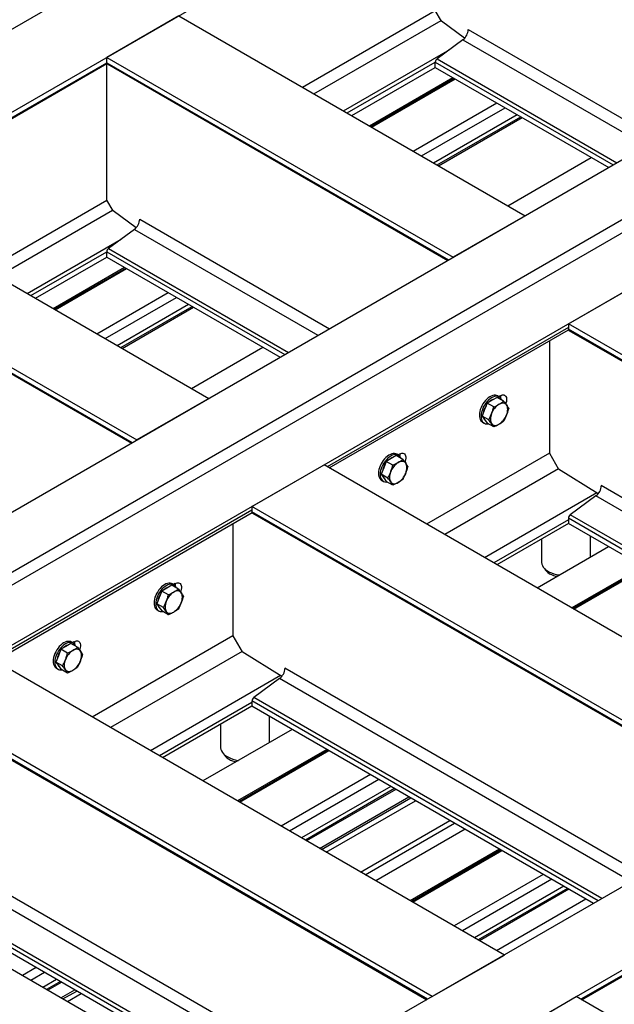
# Model space of a CAD drawing. Header units: millimetres. Extents: x 0 to 25230, y 0 to 17820.
# Tile 56 of 244: x 6201 to 6930, y 11062 to 12270. Entities that reach past the tile are written whole.
import ezdxf

# ---------------------------------------------------------------- set-up
doc = ezdxf.new("R2010")
doc.units = ezdxf.units.MM
doc.linetypes.add('SLD-Sólida', pattern=[0])
doc.layers.add('REFERÊNCIAS', color=9, linetype='SLD-Sólida')

msp = doc.modelspace()

# ---------------------------------------------------------------- linework, layer by layer
at = {"layer": 'REFERÊNCIAS', "linetype": 'SLD-Sólida', "lineweight": 25, "ltscale": 30}
for p, q in [((4785.6, 11447.6), (9339.4, 14076.4)), ((4874, 11396.6), (9427.8, 14025.4)), ((5298.9, 11151.3), (9852.7, 13780.1)), ((5362.6, 11114.5), (9916.3, 13743.4)), ((9930.5, 13735.2), (5376.7, 11106.4)), ((9994.1, 13698.5), (5440.4, 11069.6)), ((10625.5, 13334), (6071.7, 10705.1)), ((10713.9, 13283), (6160.1, 10654.1)), ((6396.1, 12275.2), (6307.7, 12224.2)), ((6396.1, 12275.2), (6821, 12029.9)), ((6547.8, 12187.6), (6710.7, 12281.7)), ((6718.3, 12268.6), (6710.7, 12281.7)), ((6561.9, 12179.5), (6717.8, 12269.5)), ((6746.7, 12247.8), (6718.3, 12268.6)), ((6751.1, 12258.4), (6983.9, 12124)), ((6744.5, 12245.9), (6712.9, 12222.5)), ((6744.5, 12245.9), (6969.8, 12115.8)), ((6598, 12158.7), (6728.4, 12233.9)), ((6013.5, 12047.9), (6307.7, 12217.7)), ((6014.5, 12047.3), (6307.9, 12216.7)), ((6307.7, 12217.7), (6307.7, 12224.2)), ((6307.7, 12224.2), (6732.6, 11978.9)), ((6307.7, 12217.7), (6727, 11975.7)), ((6307.7, 12049), (6307.7, 12216.5)), ((6308.4, 12216.1), (6726, 11975.1)), ((6602.7, 12156), (6710.7, 12218.4)), ((6710.7, 12211.9), (6710.7, 12218.4)), ((6710.7, 12218.4), (6929.1, 12092.3)), ((6712.9, 12222.5), (6933.7, 12095)), ((6608.2, 12152.7), (6710.7, 12211.9)), ((6710.7, 12211.9), (6923.5, 12089.1)), ((6629.9, 12140.2), (6732.4, 12199.4)), ((6631.6, 12139.3), (6734.1, 12198.5)), ((6632.6, 12138.7), (6735.1, 12197.9)), ((6683.6, 12109.3), (6786.1, 12168.4)), ((6693.9, 12103.3), (6796.4, 12162.5)), ((6708.6, 12094.8), (6811.1, 12154)), ((6713.2, 12092.2), (6815.7, 12151.3)), ((6714.8, 12091.2), (6817.3, 12150.4)), ((6799.6, 12042.2), (6902.1, 12101.4)), ((6007.9, 12051.1), (6432.8, 11805.8)), ((6159.6, 11963.5), (6307.7, 12049)), ((6315.3, 12035.9), (6307.7, 12049)), ((6173.7, 11955.4), (6314.8, 12036.8)), ((6343.6, 12015.1), (6315.3, 12035.9)), ((6348.1, 12025.7), (6580.9, 11891.3)), ((6821, 12029.9), (6732.6, 11978.9)), ((6341.5, 12013.2), (6309.9, 11989.8)), ((6341.5, 12013.2), (6566.7, 11883.2)), ((5919.5, 12000.1), (6344.4, 11754.8)), ((6209.8, 11934.6), (6325.3, 12001.2)), ((5919.5, 11993.6), (6338.8, 11751.6)), ((5920.2, 11992), (6337.8, 11751)), ((6214.5, 11931.9), (6307.7, 11985.7)), ((6307.7, 11979.2), (6307.7, 11985.7)), ((6307.7, 11985.7), (6526, 11859.7)), ((6309.9, 11989.8), (6530.7, 11862.3)), ((6220, 11928.6), (6307.7, 11979.2)), ((6307.7, 11979.2), (6520.4, 11856.4)), ((6241.7, 11916.1), (6329.4, 11966.7)), ((6243.4, 11915.2), (6331, 11965.8)), ((6244.4, 11914.6), (6332, 11965.2)), ((6874, 11897.3), (6962.4, 11948.3)), ((6295.4, 11885.2), (6383, 11935.8)), ((6305.7, 11879.2), (6393.3, 11929.8)), ((6320.4, 11870.7), (6408, 11921.3)), ((6325, 11868.1), (6412.6, 11918.7)), ((6326.6, 11867.1), (6414.2, 11917.7)), ((6874, 11892.7), (6578.1, 11721.9)), ((6580.5, 11720.6), (6874.1, 11890.1)), ((6874, 11897.3), (6874, 11890.8)), ((7505.4, 11532.8), (6874, 11897.3)), ((7499.8, 11529.6), (6874, 11890.8)), ((6874.7, 11889.2), (7498.8, 11529)), ((6850.7, 11876.6), (6850.7, 11738.5)), ((6411.4, 11818.1), (6499.1, 11868.7)), ((6432.8, 11805.8), (6344.4, 11754.8)), ((6780.4, 11803.5), (6774.3, 11800)), ((6786.5, 11807), (6780.4, 11803.5)), ((6794.6, 11802.4), (6786.5, 11807)), ((6789.2, 11807.5), (6787.1, 11808.8)), ((6790.6, 11809.1), (6788.6, 11807.9)), ((6791.3, 11808.7), (6791.3, 11808.7)), ((6771.2, 11792.1), (6768.2, 11784.2)), ((6774.3, 11800), (6771.2, 11792.1)), ((6782.4, 11795.3), (6774.3, 11800)), ((6776.3, 11779.5), (6768.2, 11784.2)), ((6768.2, 11784.2), (6771.2, 11779.8)), ((6771.2, 11779.8), (6774.3, 11775.5)), ((6768.6, 11776.7), (6770.7, 11775.5)), ((6782.4, 11770.8), (6774.3, 11775.5)), ((6656.7, 11732.1), (6650.5, 11728.5)), ((6662.8, 11735.6), (6656.7, 11732.1)), ((6670.9, 11730.9), (6662.8, 11735.6)), ((6665.5, 11736.1), (6663.4, 11737.3)), ((6666.8, 11737.6), (6664.8, 11736.5)), ((6667.6, 11737.2), (6667.6, 11737.2)), ((6850.7, 11738.5), (6700.1, 11651.5)), ((6850.7, 11738.5), (6862.1, 11718.9)), ((6485.8, 11673.2), (6574.2, 11724.2)), ((7205.6, 11359.7), (6574.2, 11724.2)), ((6647.5, 11720.7), (6644.4, 11712.8)), ((6650.5, 11728.5), (6647.5, 11720.7)), ((6658.7, 11723.9), (6650.5, 11728.5)), ((6861.8, 11719.3), (6722.3, 11638.7)), ((6910.5, 11688.9), (6862.1, 11718.9)), ((6652.5, 11708.1), (6644.4, 11712.8)), ((6644.4, 11712.8), (6647.5, 11708.4)), ((6644.9, 11705.3), (6647, 11704.1)), ((6647.5, 11708.4), (6650.5, 11704)), ((6658.7, 11699.4), (6650.5, 11704)), ((7353.7, 11445.2), (6914.4, 11698.8)), ((6908.9, 11689.8), (6771.3, 11610.4)), ((6907.8, 11686.3), (6876.2, 11662.9)), ((7339.5, 11437), (6907.8, 11686.3)), ((6485.8, 11673.2), (6485.8, 11666.7)), ((7117.2, 11308.7), (6485.8, 11673.2)), ((6485.8, 11668.6), (6168, 11485.2)), ((6170.3, 11483.8), (6485.9, 11666)), ((7111.6, 11305.4), (6485.8, 11666.7)), ((6486.5, 11665.1), (7110.6, 11304.8)), ((6874, 11656.8), (6782.4, 11604)), ((6874, 11658.8), (6874, 11652.3)), ((7298.8, 11413.5), (6874, 11658.8)), ((7303.5, 11416.2), (6876.2, 11662.9)), ((6462.5, 11652.5), (6462.5, 11514.4)), ((6874, 11652.3), (6786.4, 11601.7)), ((7293.2, 11410.3), (6874, 11652.3)), ((6840.9, 11633.2), (6840.9, 11605.8)), ((6901.2, 11611), (6901.2, 11636.6)), ((6923.3, 11623.8), (6835.7, 11573.2)), ((6965.8, 11599.3), (6878.1, 11548.7)), ((6967.4, 11598.4), (6879.7, 11547.8)), ((6880.8, 11547.2), (6968.4, 11597.8)), ((6381.2, 11573.1), (6375.1, 11569.5)), ((6387.4, 11576.6), (6381.2, 11573.1)), ((6395.5, 11571.9), (6387.4, 11576.6)), ((6390.1, 11577.1), (6387.9, 11578.3)), ((6391.4, 11578.6), (6389.4, 11577.5)), ((6392.1, 11578.2), (6392.1, 11578.2)), ((6372.1, 11561.7), (6369, 11553.8)), ((6375.1, 11569.5), (6372.1, 11561.7)), ((6383.2, 11564.9), (6375.1, 11569.5)), ((6377.1, 11549.1), (6369, 11553.8)), ((6369, 11553.8), (6372.1, 11549.4)), ((6372.1, 11549.4), (6375.1, 11545.1)), ((6369.4, 11546.3), (6371.6, 11545.1)), ((6383.2, 11540.4), (6375.1, 11545.1)), ((6462.5, 11514.4), (6289.9, 11414.8)), ((6462.5, 11514.4), (6473.9, 11494.8)), ((6257.5, 11501.6), (6251.4, 11498.1)), ((6263.6, 11505.2), (6257.5, 11501.6)), ((6271.7, 11500.5), (6263.6, 11505.2)), ((6266.3, 11505.7), (6264.2, 11506.9)), ((6267.7, 11507.2), (6265.7, 11506)), ((6268.4, 11506.8), (6268.4, 11506.8)), ((6248.3, 11490.2), (6245.3, 11482.3)), ((6251.4, 11498.1), (6248.3, 11490.2)), ((6259.5, 11493.4), (6251.4, 11498.1)), ((6473.6, 11495.2), (6312.1, 11402)), ((6522.3, 11464.7), (6473.9, 11494.8)), ((6795.5, 11122.9), (6164.1, 11487.4)), ((6253.4, 11477.6), (6245.3, 11482.3)), ((6245.3, 11482.3), (6248.3, 11478)), ((6248.3, 11478), (6251.4, 11473.6)), ((6245.7, 11474.9), (6247.8, 11473.6)), ((6259.5, 11468.9), (6251.4, 11473.6)), ((6520.7, 11465.7), (6361.2, 11373.6)), ((6965.5, 11221.1), (6526.2, 11474.7)), ((6519.6, 11462.2), (6488, 11438.8)), ((6951.3, 11212.9), (6519.6, 11462.2)), ((6707.1, 11071.9), (6075.7, 11436.4)), ((6701.5, 11068.7), (6075.7, 11429.9)), ((6076.4, 11428.3), (6700.4, 11068.1)), ((6485.8, 11432.7), (6372.3, 11367.2)), ((6485.8, 11428.2), (6376.2, 11364.9)), ((6485.8, 11434.7), (6485.8, 11428.2)), ((6910.6, 11189.4), (6485.8, 11434.7)), ((6905, 11186.2), (6485.8, 11428.2)), ((6915.3, 11192.1), (6488, 11438.8)), ((6507.3, 11383.7), (6507.3, 11415.8)), ((6447, 11405.8), (6447, 11378.4)), ((6535.1, 11399.7), (6425.6, 11336.5)), ((6577.6, 11375.2), (6468, 11312)), ((6579.2, 11374.3), (6469.6, 11311)), ((6470.7, 11310.4), (6580.2, 11373.7)), ((6631.2, 11344.3), (6521.6, 11281)), ((6641.5, 11338.3), (6531.9, 11275.1)), ((6656.2, 11329.8), (6546.7, 11266.6)), ((6660.8, 11327.2), (6551.3, 11263.9)), ((6662.4, 11326.2), (6552.9, 11263)), ((6568.8, 11253.8), (6678.4, 11317)), ((6571.3, 11252.3), (6680.9, 11315.6)), ((6577, 11249.1), (6686.5, 11312.3)), ((6478, 10939.7), (5846.6, 11304.1)), ((6619, 11224.8), (6728.6, 11288)), ((6624.7, 11221.5), (6734.3, 11284.8)), ((6747.3, 11277.3), (6637.7, 11214)), ((6789.7, 11252.8), (6680.1, 11189.5)), ((6791.3, 11251.8), (6681.8, 11188.6)), ((6682.8, 11188), (6792.4, 11251.2)), ((7205.6, 11251.2), (6889.4, 11068.7)), ((6890.5, 11068.1), (7205.8, 11250.1)), ((6555.4, 10984.3), (6116.1, 11237.9)), ((6541.2, 10976.2), (6109.5, 11225.4)), ((6843.3, 11221.8), (6733.8, 11158.6)), ((6853.6, 11215.9), (6744.1, 11152.6)), ((6500.5, 10952.7), (6075.7, 11197.9)), ((6505.1, 10955.4), (6077.9, 11202)), ((6868.4, 11207.4), (6758.8, 11144.1)), ((6873, 11204.7), (6763.4, 11141.5)), ((6874.6, 11203.8), (6765, 11140.5)), ((6494.9, 10949.4), (6075.7, 11191.4)), ((6785.7, 11128.5), (6895.3, 11191.8)), ((6707.1, 11071.9), (6795.5, 11122.9)), ((6221.1, 11107.5), (6204.1, 11097.7)), ((6231.4, 11101.6), (6214.5, 11091.8)), ((6246.1, 11093.1), (6229.2, 11083.3)), ((6250.7, 11090.4), (6233.8, 11080.6)), ((6252.3, 11089.5), (6235.4, 11079.7)), ((6251.3, 11070.5), (6268.3, 11080.3)), ((6253.8, 11069.1), (6270.7, 11078.8)), ((6259.5, 11065.8), (6276.4, 11075.6)), ((6795.5, 11020.9), (6883.8, 11071.9)), ((7325.8, 10816.8), (6883.8, 11071.9))]:
    msp.add_line(p, q, dxfattribs=at)
at = {"layer": 'REFERÊNCIAS', "linetype": 'SLD-Sólida', "lineweight": 25, "ltscale": 30, "flags": 128}
for points in [[(6787.1, 11808.8), (6786, 11809.2), (6784.6, 11809.6), (6782.9, 11809.6), (6781.2, 11809.3), (6779.4, 11808.6), (6777.6, 11807.7), (6775.8, 11806.5), (6774, 11805), (6772.3, 11803.2), (6770.7, 11801.3)], [(6792.3, 11803.7), (6791.6, 11805.1), (6790.7, 11806.4), (6789.5, 11807.4), (6788.2, 11808), (6786.7, 11808.4), (6785, 11808.4), (6783.3, 11808.1), (6781.5, 11807.4), (6779.7, 11806.5), (6777.9, 11805.2), (6776.1, 11803.7), (6774.4, 11802), (6772.8, 11800)], [(6790.6, 11809.1), (6792, 11809.7), (6793.4, 11810.1), (6794.7, 11810.1), (6795.8, 11809.8), (6796.8, 11809.1), (6797.5, 11808.1), (6798.1, 11806.9), (6798.3, 11805.4), (6798.3, 11803.7), (6798.1, 11802), (6797.5, 11800.1), (6797.2, 11799.1)], [(6791, 11806), (6791.2, 11807.8), (6791.2, 11809.4)], [(6770.7, 11801.3), (6769.2, 11799.1), (6767.9, 11796.9), (6766.9, 11794.6), (6766, 11792.2), (6765.3, 11789.9), (6764.9, 11787.6), (6764.8, 11785.4), (6764.9, 11783.4), (6765.2, 11781.5), (6765.8, 11779.9), (6766.7, 11778.5), (6767.7, 11777.3), (6768.6, 11776.7)], [(6772.8, 11800), (6771.4, 11797.9), (6770.1, 11795.7), (6769, 11793.4), (6768.1, 11791), (6767.4, 11788.7), (6767, 11786.4), (6766.9, 11784.2), (6767, 11782.1), (6767.3, 11780.3), (6767.9, 11778.6), (6768.8, 11777.2), (6769.8, 11776.1), (6771.1, 11775.3), (6772.5, 11774.8), (6774.1, 11774.6), (6775.5, 11774.8)], [(6798.1, 11797.8), (6797.4, 11798.6), (6796.5, 11799.3), (6795.4, 11799.8), (6794.3, 11800), (6793, 11800), (6791.7, 11799.7), (6790.3, 11799.3), (6789, 11798.6)], [(6798.1, 11785.5), (6798.8, 11787.3), (6799.2, 11789.1), (6799.5, 11790.8), (6799.6, 11792.5), (6799.5, 11794), (6799.2, 11795.4), (6798.8, 11796.7), (6798.1, 11797.8)], [(6779.8, 11787.1), (6779.2, 11785.4), (6778.7, 11783.6), (6778.4, 11781.9), (6778.4, 11780.2), (6778.4, 11778.7), (6778.7, 11777.2), (6779.2, 11776), (6779.8, 11774.9)], [(6779.8, 11774.9), (6780.5, 11774), (6781.5, 11773.3), (6782.5, 11772.9), (6783.7, 11772.7), (6784.9, 11772.7), (6786.2, 11772.9), (6787.6, 11773.4), (6789, 11774.1)], [(6646.9, 11729.8), (6645.5, 11727.7), (6644.2, 11725.5), (6643.1, 11723.2), (6642.2, 11720.8), (6641.6, 11718.5), (6641.2, 11716.2), (6641, 11714), (6641.1, 11711.9), (6641.5, 11710.1), (6642.1, 11708.4), (6642.9, 11707), (6644, 11705.9), (6644.9, 11705.3)], [(6663.4, 11737.3), (6662.3, 11737.8), (6660.8, 11738.2), (6659.2, 11738.2), (6657.5, 11737.8), (6655.7, 11737.2), (6653.8, 11736.3), (6652, 11735), (6650.2, 11733.5), (6648.5, 11731.8), (6646.9, 11729.8)], [(6668.5, 11732.3), (6667.9, 11733.7), (6666.9, 11735), (6665.8, 11735.9), (6664.4, 11736.6), (6662.9, 11736.9), (6661.3, 11736.9), (6659.6, 11736.6), (6657.8, 11736), (6656, 11735), (6654.1, 11733.8), (6652.4, 11732.3), (6650.7, 11730.5), (6649.1, 11728.6)], [(6666.8, 11737.6), (6668.3, 11738.3), (6669.6, 11738.7), (6670.9, 11738.7), (6672.1, 11738.3), (6673, 11737.7), (6673.8, 11736.7), (6674.3, 11735.4), (6674.6, 11734), (6674.6, 11732.3), (6674.3, 11730.5), (6673.8, 11728.7), (6673.4, 11727.7)], [(6667.2, 11734.6), (6667.5, 11736.4), (6667.5, 11738)], [(6649.1, 11728.6), (6647.6, 11726.5), (6646.3, 11724.3), (6645.2, 11721.9), (6644.4, 11719.6), (6643.7, 11717.2), (6643.3, 11714.9), (6643.1, 11712.8), (6643.2, 11710.7), (6643.6, 11708.8), (6644.2, 11707.2), (6645, 11705.8), (6646.1, 11704.7), (6647.3, 11703.9), (6648.7, 11703.4), (6650.3, 11703.2), (6651.8, 11703.3)], [(6674.4, 11726.3), (6673.6, 11727.2), (6672.7, 11727.9), (6671.7, 11728.3), (6670.5, 11728.6), (6669.3, 11728.6), (6668, 11728.3), (6666.6, 11727.8), (6665.2, 11727.1)], [(6674.4, 11714.1), (6675, 11715.9), (6675.5, 11717.6), (6675.7, 11719.4), (6675.8, 11721), (6675.7, 11722.6), (6675.5, 11724), (6675, 11725.2), (6674.4, 11726.3)], [(6656, 11715.7), (6655.4, 11713.9), (6655, 11712.1), (6654.7, 11710.4), (6654.6, 11708.8), (6654.7, 11707.2), (6655, 11705.8), (6655.4, 11704.5), (6656, 11703.5)], [(6656, 11703.5), (6656.8, 11702.6), (6657.7, 11701.9), (6658.8, 11701.4), (6659.9, 11701.2), (6661.2, 11701.2), (6662.5, 11701.5), (6663.8, 11701.9), (6665.2, 11702.6)], [(6840.9, 11605.8), (6841, 11604.4), (6841.4, 11602.5), (6842.2, 11600.7), (6843.3, 11598.9), (6844.8, 11597.2), (6846.5, 11595.6), (6848.6, 11594.2), (6850.9, 11592.8), (6853.4, 11591.7), (6856.2, 11590.6), (6859.1, 11589.8), (6862.2, 11589.2), (6863, 11589)], [(6844.5, 11597.5), (6844.7, 11597), (6845.8, 11595.3), (6847.3, 11593.7), (6849, 11592.2), (6851, 11590.8), (6853.3, 11589.6), (6855.8, 11588.5), (6858.5, 11587.6), (6859.9, 11587.2)], [(6387.9, 11578.3), (6386.9, 11578.8), (6385.4, 11579.2), (6383.8, 11579.2), (6382, 11578.8), (6380.2, 11578.2), (6378.4, 11577.3), (6376.6, 11576), (6374.8, 11574.5), (6373.1, 11572.8), (6371.5, 11570.8)], [(6393.1, 11573.3), (6392.4, 11574.7), (6391.5, 11576), (6390.3, 11576.9), (6389, 11577.6), (6387.5, 11577.9), (6385.9, 11577.9), (6384.2, 11577.6), (6382.4, 11577), (6380.5, 11576), (6378.7, 11574.8), (6376.9, 11573.3), (6375.2, 11571.6), (6373.6, 11569.6)], [(6391.4, 11578.6), (6392.8, 11579.3), (6394.2, 11579.7), (6395.5, 11579.7), (6396.7, 11579.3), (6397.6, 11578.7), (6398.4, 11577.7), (6398.9, 11576.4), (6399.2, 11575), (6399.2, 11573.3), (6398.9, 11571.5), (6398.4, 11569.7), (6398, 11568.7)], [(6391.8, 11575.6), (6392.1, 11577.4), (6392.1, 11579)], [(6371.5, 11570.8), (6370.1, 11568.7), (6368.8, 11566.5), (6367.7, 11564.2), (6366.8, 11561.8), (6366.2, 11559.5), (6365.8, 11557.2), (6365.6, 11555), (6365.7, 11552.9), (6366.1, 11551.1), (6366.7, 11549.4), (6367.5, 11548), (6368.5, 11546.9), (6369.4, 11546.3)], [(6373.6, 11569.6), (6372.2, 11567.5), (6370.9, 11565.3), (6369.8, 11562.9), (6368.9, 11560.6), (6368.3, 11558.2), (6367.9, 11555.9), (6367.7, 11553.8), (6367.8, 11551.7), (6368.2, 11549.8), (6368.8, 11548.2), (6369.6, 11546.8), (6370.7, 11545.7), (6371.9, 11544.9), (6373.3, 11544.4), (6374.9, 11544.2), (6376.4, 11544.3)], [(6399, 11567.3), (6398.2, 11568.2), (6397.3, 11568.9), (6396.3, 11569.3), (6395.1, 11569.6), (6393.9, 11569.6), (6392.5, 11569.3), (6391.2, 11568.8), (6389.8, 11568.1)], [(6399, 11555.1), (6399.6, 11556.9), (6400, 11558.6), (6400.3, 11560.4), (6400.4, 11562), (6400.3, 11563.6), (6400, 11565), (6399.6, 11566.2), (6399, 11567.3)], [(6380.6, 11556.7), (6380, 11554.9), (6379.6, 11553.2), (6379.3, 11551.4), (6379.2, 11549.8), (6379.3, 11548.2), (6379.6, 11546.8), (6380, 11545.6), (6380.6, 11544.5)], [(6380.6, 11544.5), (6381.4, 11543.6), (6382.3, 11542.9), (6383.3, 11542.5), (6384.5, 11542.2), (6385.7, 11542.2), (6387.1, 11542.5), (6388.4, 11543), (6389.8, 11543.6)], [(6264.2, 11506.9), (6263.1, 11507.4), (6261.6, 11507.7), (6260, 11507.7), (6258.3, 11507.4), (6256.5, 11506.8), (6254.7, 11505.8), (6252.9, 11504.6), (6251.1, 11503.1), (6249.4, 11501.3), (6247.8, 11499.4)], [(6269.4, 11501.9), (6268.7, 11503.3), (6267.8, 11504.5), (6266.6, 11505.5), (6265.3, 11506.2), (6263.8, 11506.5), (6262.1, 11506.5), (6260.4, 11506.2), (6258.6, 11505.6), (6256.8, 11504.6), (6255, 11503.4), (6253.2, 11501.9), (6251.5, 11500.1), (6249.9, 11498.2)], [(6267.7, 11507.2), (6269.1, 11507.9), (6270.5, 11508.2), (6271.8, 11508.2), (6272.9, 11507.9), (6273.9, 11507.2), (6274.6, 11506.2), (6275.1, 11505), (6275.4, 11503.5), (6275.4, 11501.9), (6275.1, 11500.1), (6274.6, 11498.2), (6274.3, 11497.3)], [(6268.1, 11504.2), (6268.3, 11506), (6268.3, 11507.6)], [(6247.8, 11499.4), (6246.3, 11497.3), (6245, 11495), (6243.9, 11492.7), (6243.1, 11490.4), (6242.4, 11488), (6242, 11485.7), (6241.9, 11483.5), (6242, 11481.5), (6242.3, 11479.6), (6242.9, 11478), (6243.7, 11476.6), (6244.8, 11475.5), (6245.7, 11474.9)], [(6249.9, 11498.2), (6248.5, 11496.1), (6247.2, 11493.8), (6246.1, 11491.5), (6245.2, 11489.1), (6244.5, 11486.8), (6244.1, 11484.5), (6244, 11482.3), (6244.1, 11480.3), (6244.4, 11478.4), (6245, 11476.8), (6245.9, 11475.4), (6246.9, 11474.3), (6248.2, 11473.4), (6249.6, 11472.9), (6251.2, 11472.8), (6252.6, 11472.9)], [(6275.2, 11495.9), (6274.5, 11496.8), (6273.6, 11497.5), (6272.5, 11497.9), (6271.4, 11498.1), (6270.1, 11498.1), (6268.8, 11497.9), (6267.4, 11497.4), (6266.1, 11496.7)], [(6275.2, 11483.6), (6275.9, 11485.4), (6276.3, 11487.2), (6276.6, 11488.9), (6276.7, 11490.6), (6276.6, 11492.1), (6276.3, 11493.5), (6275.9, 11494.8), (6275.2, 11495.9)], [(6256.9, 11485.3), (6256.3, 11483.5), (6255.8, 11481.7), (6255.5, 11480), (6255.4, 11478.3), (6255.5, 11476.8), (6255.8, 11475.4), (6256.3, 11474.1), (6256.9, 11473)], [(6256.9, 11473), (6257.6, 11472.1), (6258.6, 11471.5), (6259.6, 11471), (6260.8, 11470.8), (6262, 11470.8), (6263.3, 11471), (6264.7, 11471.5), (6266.1, 11472.2)], [(6447, 11378.4), (6447.1, 11377), (6447.5, 11375.2), (6448.3, 11373.3), (6449.5, 11371.6), (6450.9, 11369.9), (6452.7, 11368.3), (6454.7, 11366.8), (6457, 11365.5), (6459.6, 11364.3), (6462.3, 11363.3), (6465.2, 11362.4), (6468.3, 11361.8), (6469.2, 11361.6)], [(6450.7, 11370.1), (6450.9, 11369.7), (6452, 11368), (6453.4, 11366.4), (6455.1, 11364.8), (6457.2, 11363.5), (6459.5, 11362.2), (6462, 11361.1), (6464.7, 11360.2), (6466.1, 11359.8)]]:
    msp.add_lwpolyline(points, dxfattribs=at)
at = {"layer": 'REFERÊNCIAS', "linetype": 'SLD-Sólida', "lineweight": 25, "ltscale": 900}
for centre, radius, start, end in [((6734.3, 12259.2), 16.9, 307.4869, 357.1256), ((6309.4, 12217.5), 1.74, 173.3167, 235.3712), ((6716.3, 12218.1), 5.56, 127.4869, 177.1256), ((6331.2, 12026.6), 16.9, 307.4869, 357.1256), ((6313.2, 11985.4), 5.56, 127.4869, 177.1256), ((6875.7, 11890.6), 1.74, 173.3167, 235.3712), ((6786.7, 11791.7), 13.8, 105.3744, 134.6202), ((6779, 11808.7), 12.3, 347.4519, 3.566), ((6778.5, 11808.8), 12.8, 347.493, 359.4996), ((6778.5, 11808.8), 12.8, 347.493, 359.4996), ((6792.9, 11783.9), 23.7, 146.9398, 170.6489), ((6801.4, 11779.2), 23, 122.638, 159.7729), ((6775.6, 11783.6), 5.98, 199.5734, 230.6279), ((6776.5, 11793.5), 23, 302.638, 339.7729), ((6662.9, 11720.2), 13.8, 105.3744, 134.6202), ((6655.3, 11737.2), 12.3, 347.4519, 3.566), ((6654.7, 11737.4), 12.8, 347.493, 359.4996), ((6654.7, 11737.4), 12.8, 347.493, 359.4996), ((6669.2, 11712.5), 23.7, 146.9398, 170.6489), ((6677.6, 11707.8), 23, 122.638, 159.7729), ((6651.9, 11712.1), 5.98, 199.5734, 230.6279), ((6652.8, 11722), 23, 302.638, 339.7729), ((6897.6, 11699.6), 16.9, 307.4869, 357.1256), ((6487.5, 11666.5), 1.74, 173.3167, 235.3712), ((6879.6, 11658.5), 5.56, 127.4869, 177.1256), ((6387.5, 11561.2), 13.8, 105.3744, 134.6202), ((6379.9, 11578.2), 12.3, 347.4519, 3.566), ((6379.3, 11578.4), 12.8, 347.493, 359.4996), ((6379.3, 11578.4), 12.8, 347.493, 359.4996), ((6393.7, 11553.5), 23.7, 146.9398, 170.6489), ((6402.2, 11548.8), 23, 122.638, 159.7729), ((6376.5, 11553.1), 5.98, 199.5734, 230.6279), ((6377.4, 11563), 23, 302.638, 339.7729), ((6263.7, 11489.8), 13.8, 105.3744, 134.6202), ((6256.1, 11506.8), 12.3, 347.4519, 3.566), ((6255.6, 11506.9), 12.8, 347.493, 359.4996), ((6255.6, 11506.9), 12.8, 347.493, 359.4996), ((6270, 11482), 23.7, 146.9398, 170.6489), ((6278.5, 11477.3), 23, 122.638, 159.7729), ((6252.7, 11481.7), 5.98, 199.5734, 230.6279), ((6253.6, 11491.6), 23, 302.638, 339.7729), ((6509.4, 11475.5), 16.9, 307.4869, 357.1256), ((6491.4, 11434.4), 5.56, 127.4869, 177.1256)]:
    msp.add_arc(centre, radius, start, end, dxfattribs=at)
at = {"layer": 'REFERÊNCIAS', "linetype": 'SLD-Sólida', "lineweight": 25, "ltscale": 30}
for points, knots in [([(6789, 11798.6), (6790.4, 11799.5), (6792.4, 11800.7), (6794.2, 11802), (6794.6, 11802.4)], [0, 0, 0, 0, 0.748327, 1, 1, 1, 1]), ([(6794.6, 11802.4), (6795.3, 11801.6), (6796.5, 11800), (6797.6, 11798.5), (6798.1, 11797.8)], [0, 0, 0, 0, 0.498963, 1, 1, 1, 1]), ([(6779.8, 11787.1), (6780.3, 11788.5), (6781.2, 11791.1), (6782, 11793.9), (6782.4, 11795.3)], [0, 0, 0, 0, 0.498791, 1, 1, 1, 1]), ([(6782.4, 11795.3), (6783.5, 11795.8), (6785.8, 11796.8), (6787.9, 11798), (6789, 11798.6)], [0, 0, 0, 0, 0.498963, 1, 1, 1, 1]), ([(6798.1, 11797.8), (6798.6, 11797), (6799.6, 11795.6), (6800.4, 11794.3), (6800.8, 11793.7)], [0, 0, 0, 0, 0.498791, 1, 1, 1, 1]), ([(6800.8, 11793.7), (6800.4, 11792.3), (6799.6, 11789.5), (6798.6, 11786.8), (6798.1, 11785.5)], [0, 0, 0, 0, 0.498963, 1, 1, 1, 1]), ([(6776.3, 11779.5), (6776.9, 11780.7), (6778.2, 11783.2), (6779.2, 11785.8), (6779.8, 11787.1)], [0, 0, 0, 0, 0.498963, 1, 1, 1, 1]), ([(6779.8, 11774.9), (6779.2, 11775.6), (6778.2, 11777.1), (6776.9, 11778.7), (6776.3, 11779.5)], [0, 0, 0, 0, 0.498791, 1, 1, 1, 1]), ([(6794.6, 11777.9), (6794.2, 11777.5), (6792.4, 11776.2), (6790.4, 11775), (6789, 11774.1)], [0, 0, 0, 0, 0.251673, 1, 1, 1, 1]), ([(6798.1, 11785.5), (6797.6, 11784.2), (6796.5, 11781.6), (6795.3, 11779.1), (6794.6, 11777.9)], [0, 0, 0, 0, 0.498791, 1, 1, 1, 1]), ([(6782.4, 11770.8), (6782, 11771.4), (6781.2, 11772.8), (6780.3, 11774.2), (6779.8, 11774.9)], [0, 0, 0, 0, 0.498963, 1, 1, 1, 1]), ([(6789, 11774.1), (6787.9, 11773.5), (6785.8, 11772.3), (6783.5, 11771.3), (6782.4, 11770.8)], [0, 0, 0, 0, 0.498791, 1, 1, 1, 1]), ([(6665.2, 11727.1), (6666.7, 11728.1), (6668.7, 11729.3), (6670.5, 11730.6), (6670.9, 11730.9)], [0, 0, 0, 0, 0.748327, 1, 1, 1, 1]), ([(6670.9, 11730.9), (6671.5, 11730.1), (6672.8, 11728.5), (6673.9, 11727.1), (6674.4, 11726.3)], [0, 0, 0, 0, 0.498963, 1, 1, 1, 1]), ([(6656, 11715.7), (6656.5, 11717), (6657.5, 11719.7), (6658.3, 11722.5), (6658.7, 11723.9)], [0, 0, 0, 0, 0.498791, 1, 1, 1, 1]), ([(6658.7, 11723.9), (6659.8, 11724.4), (6662.1, 11725.4), (6664.2, 11726.6), (6665.2, 11727.1)], [0, 0, 0, 0, 0.498963, 1, 1, 1, 1]), ([(6674.4, 11726.3), (6674.9, 11725.6), (6675.9, 11724.2), (6676.6, 11722.9), (6677, 11722.2)], [0, 0, 0, 0, 0.498791, 1, 1, 1, 1]), ([(6677, 11722.2), (6676.6, 11720.8), (6675.9, 11718.1), (6674.9, 11715.4), (6674.4, 11714.1)], [0, 0, 0, 0, 0.498963, 1, 1, 1, 1]), ([(6652.5, 11708.1), (6653.2, 11709.3), (6654.4, 11711.8), (6655.5, 11714.4), (6656, 11715.7)], [0, 0, 0, 0, 0.498963, 1, 1, 1, 1]), ([(6656, 11703.5), (6655.5, 11704.2), (6654.4, 11705.7), (6653.2, 11707.3), (6652.5, 11708.1)], [0, 0, 0, 0, 0.498791, 1, 1, 1, 1]), ([(6670.9, 11706.4), (6670.5, 11706.1), (6668.7, 11704.8), (6666.7, 11703.6), (6665.2, 11702.6)], [0, 0, 0, 0, 0.251673, 1, 1, 1, 1]), ([(6674.4, 11714.1), (6673.9, 11712.8), (6672.8, 11710.2), (6671.5, 11707.7), (6670.9, 11706.4)], [0, 0, 0, 0, 0.498791, 1, 1, 1, 1]), ([(6658.7, 11699.4), (6658.3, 11700), (6657.5, 11701.3), (6656.5, 11702.7), (6656, 11703.5)], [0, 0, 0, 0, 0.498963, 1, 1, 1, 1]), ([(6665.2, 11702.6), (6664.2, 11702.1), (6662.1, 11700.9), (6659.8, 11699.9), (6658.7, 11699.4)], [0, 0, 0, 0, 0.498791, 1, 1, 1, 1]), ([(6380.6, 11556.7), (6381.1, 11558), (6382.1, 11560.7), (6382.9, 11563.5), (6383.2, 11564.9)], [0, 0, 0, 0, 0.498791, 1, 1, 1, 1]), ([(6383.2, 11564.9), (6384.4, 11565.4), (6386.7, 11566.4), (6388.8, 11567.6), (6389.8, 11568.1)], [0, 0, 0, 0, 0.498963, 1, 1, 1, 1]), ([(6389.8, 11568.1), (6391.3, 11569.1), (6393.3, 11570.3), (6395, 11571.6), (6395.5, 11571.9)], [0, 0, 0, 0, 0.748327, 1, 1, 1, 1]), ([(6395.5, 11571.9), (6396.1, 11571.1), (6397.4, 11569.5), (6398.4, 11568.1), (6399, 11567.3)], [0, 0, 0, 0, 0.498963, 1, 1, 1, 1]), ([(6399, 11567.3), (6399.5, 11566.6), (6400.5, 11565.2), (6401.2, 11563.9), (6401.6, 11563.2)], [0, 0, 0, 0, 0.498791, 1, 1, 1, 1]), ([(6401.6, 11563.2), (6401.2, 11561.8), (6400.5, 11559.1), (6399.5, 11556.4), (6399, 11555.1)], [0, 0, 0, 0, 0.498963, 1, 1, 1, 1]), ([(6377.1, 11549.1), (6377.7, 11550.3), (6379, 11552.8), (6380.1, 11555.4), (6380.6, 11556.7)], [0, 0, 0, 0, 0.498963, 1, 1, 1, 1]), ([(6380.6, 11544.5), (6380.1, 11545.2), (6379, 11546.7), (6377.7, 11548.3), (6377.1, 11549.1)], [0, 0, 0, 0, 0.498791, 1, 1, 1, 1]), ([(6399, 11555.1), (6398.5, 11553.8), (6397.4, 11551.2), (6396.1, 11548.7), (6395.5, 11547.4)], [0, 0, 0, 0, 0.498791, 1, 1, 1, 1]), ([(6383.2, 11540.4), (6382.9, 11541), (6382.1, 11542.3), (6381.1, 11543.8), (6380.6, 11544.5)], [0, 0, 0, 0, 0.498963, 1, 1, 1, 1]), ([(6389.8, 11543.6), (6388.8, 11543.1), (6386.7, 11541.9), (6384.4, 11540.9), (6383.2, 11540.4)], [0, 0, 0, 0, 0.498791, 1, 1, 1, 1]), ([(6395.5, 11547.4), (6395, 11547.1), (6393.3, 11545.8), (6391.3, 11544.6), (6389.8, 11543.6)], [0, 0, 0, 0, 0.251673, 1, 1, 1, 1]), ([(6266.1, 11496.7), (6267.5, 11497.6), (6269.5, 11498.8), (6271.3, 11500.2), (6271.7, 11500.5)], [0, 0, 0, 0, 0.748327, 1, 1, 1, 1]), ([(6271.7, 11500.5), (6272.4, 11499.7), (6273.6, 11498.1), (6274.7, 11496.6), (6275.2, 11495.9)], [0, 0, 0, 0, 0.498963, 1, 1, 1, 1]), ([(6256.9, 11485.3), (6257.4, 11486.6), (6258.3, 11489.3), (6259.1, 11492), (6259.5, 11493.4)], [0, 0, 0, 0, 0.498791, 1, 1, 1, 1]), ([(6259.5, 11493.4), (6260.6, 11493.9), (6262.9, 11495), (6265, 11496.1), (6266.1, 11496.7)], [0, 0, 0, 0, 0.498963, 1, 1, 1, 1]), ([(6275.2, 11495.9), (6275.7, 11495.2), (6276.7, 11493.7), (6277.5, 11492.4), (6277.9, 11491.8)], [0, 0, 0, 0, 0.498791, 1, 1, 1, 1]), ([(6277.9, 11491.8), (6277.5, 11490.4), (6276.7, 11487.6), (6275.7, 11485), (6275.2, 11483.6)], [0, 0, 0, 0, 0.498963, 1, 1, 1, 1]), ([(6253.4, 11477.6), (6254, 11478.9), (6255.3, 11481.4), (6256.3, 11484), (6256.9, 11485.3)], [0, 0, 0, 0, 0.498963, 1, 1, 1, 1]), ([(6256.9, 11473), (6256.3, 11473.8), (6255.3, 11475.3), (6254, 11476.8), (6253.4, 11477.6)], [0, 0, 0, 0, 0.498791, 1, 1, 1, 1]), ([(6271.7, 11476), (6271.3, 11475.7), (6269.5, 11474.3), (6267.5, 11473.1), (6266.1, 11472.2)], [0, 0, 0, 0, 0.251673, 1, 1, 1, 1]), ([(6275.2, 11483.6), (6274.7, 11482.3), (6273.6, 11479.7), (6272.4, 11477.2), (6271.7, 11476)], [0, 0, 0, 0, 0.498791, 1, 1, 1, 1]), ([(6259.5, 11468.9), (6259.1, 11469.6), (6258.3, 11470.9), (6257.4, 11472.3), (6256.9, 11473)], [0, 0, 0, 0, 0.498963, 1, 1, 1, 1]), ([(6266.1, 11472.2), (6265, 11471.6), (6262.9, 11470.5), (6260.6, 11469.4), (6259.5, 11468.9)], [0, 0, 0, 0, 0.498791, 1, 1, 1, 1])]:
    msp.add_open_spline(points, degree=3, knots=knots, dxfattribs=at)

doc.saveas('drawing.dxf')
